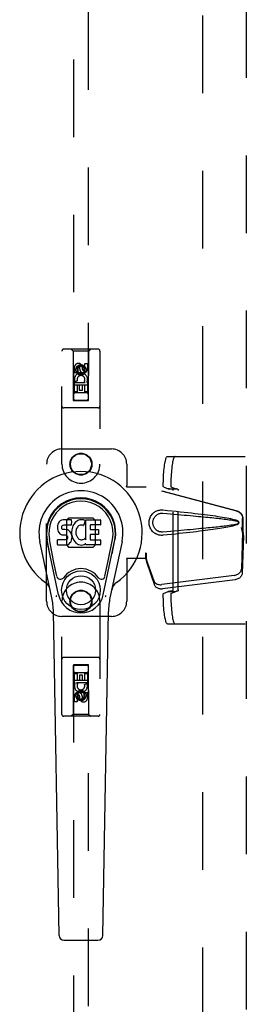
# Model space of a CAD drawing. Header units: inches. Extents: x 0 to 232, y 0 to 150.
# Tile 9 of 30: x 67 to 71, y 76 to 92. Entities that reach past the tile are written whole.
import ezdxf

# ---------------------------------------------------------------- set-up
doc = ezdxf.new("R2010")
doc.units = ezdxf.units.IN
doc.header["$LTSCALE"] = 12.750417
doc.header["$MEASUREMENT"] = 0
doc.linetypes.add('HIDDEN', pattern=[0.2, 0.1, -0.1])
doc.layers.add('DEFAULT_2', color=8, linetype='HIDDEN')
doc.layers.add('SECONDARY_OR_LEFT_DOOR_ASSEMBLY', color=7, linetype='CONTINUOUS')

msp = doc.modelspace()

# ---------------------------------------------------------------- linework, layer by layer
at = {"layer": 'DEFAULT_2', "color": 8, "linetype": 'HIDDEN'}
for p, q in [((70.135, 54.771), (70.135, 111.741)), ((69.555, 84.507), (71.33, 84.507)), ((69.488, 84.006), (69.567, 83.977)), ((69.567, 83.977), (69.691, 83.977)), ((69.611, 84.006), (69.691, 83.977)), ((69.646, 82.316), (69.646, 83.949)), ((69.73, 82.315), (69.73, 83.95)), ((69.488, 82.258), (69.567, 82.288)), ((69.567, 82.288), (69.691, 82.288)), ((69.611, 82.258), (69.691, 82.288)), ((69.555, 81.757), (71.33, 81.757))]:
    msp.add_line(p, q, dxfattribs=at)
for points in [[(69.485, 84.027), (69.485, 84.065), (69.486, 84.103), (69.487, 84.14), (69.489, 84.177), (69.491, 84.212), (69.493, 84.247), (69.496, 84.279), (69.499, 84.311), (69.503, 84.34), (69.506, 84.368), (69.51, 84.393), (69.514, 84.417), (69.519, 84.437), (69.524, 84.456), (69.529, 84.471), (69.534, 84.484), (69.539, 84.494), (69.544, 84.502), (69.549, 84.506), (69.555, 84.507)], [(69.678, 84.507), (69.673, 84.506), (69.668, 84.502), (69.662, 84.494), (69.657, 84.484), (69.652, 84.471), (69.647, 84.456), (69.643, 84.437), (69.638, 84.417), (69.634, 84.393), (69.63, 84.368), (69.626, 84.34), (69.623, 84.311), (69.62, 84.279), (69.617, 84.247), (69.615, 84.212), (69.613, 84.177), (69.611, 84.14), (69.61, 84.103), (69.609, 84.065), (69.609, 84.027)], [(69.488, 84.006), (69.487, 84.007), (69.487, 84.008), (69.486, 84.009), (69.486, 84.011), (69.486, 84.013), (69.485, 84.015), (69.485, 84.018), (69.485, 84.021), (69.485, 84.024), (69.485, 84.027)], [(69.632, 83.969), (69.62, 83.97), (69.608, 83.971), (69.598, 83.972), (69.589, 83.973), (69.582, 83.974), (69.575, 83.975), (69.571, 83.975), (69.567, 83.977)], [(69.609, 84.027), (69.609, 84.024), (69.609, 84.021), (69.609, 84.018), (69.609, 84.015), (69.609, 84.013), (69.61, 84.011), (69.61, 84.009), (69.611, 84.008), (69.611, 84.007), (69.611, 84.006)], [(69.646, 83.949), (69.646, 83.952), (69.645, 83.955), (69.645, 83.958), (69.643, 83.96), (69.642, 83.963), (69.64, 83.965), (69.638, 83.967), (69.637, 83.968), (69.634, 83.969), (69.632, 83.969)], [(69.718, 83.97), (69.713, 83.971), (69.708, 83.971), (69.704, 83.972), (69.7, 83.973), (69.697, 83.974), (69.694, 83.975), (69.692, 83.976), (69.691, 83.977)], [(69.718, 83.97), (69.72, 83.969), (69.722, 83.968), (69.723, 83.967), (69.725, 83.965), (69.727, 83.963), (69.728, 83.961), (69.729, 83.958), (69.73, 83.956), (69.73, 83.953), (69.73, 83.95)], [(69.632, 82.296), (69.62, 82.295), (69.608, 82.294), (69.598, 82.293), (69.589, 82.292), (69.582, 82.291), (69.575, 82.29), (69.571, 82.289), (69.567, 82.288)], [(69.632, 82.296), (69.634, 82.296), (69.637, 82.297), (69.638, 82.298), (69.64, 82.3), (69.642, 82.302), (69.643, 82.304), (69.645, 82.307), (69.645, 82.31), (69.646, 82.313), (69.646, 82.316)], [(69.718, 82.295), (69.713, 82.294), (69.708, 82.294), (69.704, 82.293), (69.7, 82.292), (69.697, 82.291), (69.694, 82.29), (69.692, 82.289), (69.691, 82.288)], [(69.73, 82.315), (69.73, 82.312), (69.73, 82.309), (69.729, 82.307), (69.728, 82.304), (69.727, 82.302), (69.725, 82.3), (69.723, 82.298), (69.722, 82.297), (69.72, 82.296), (69.718, 82.295)], [(69.485, 82.238), (69.485, 82.241), (69.485, 82.244), (69.485, 82.247), (69.485, 82.25), (69.486, 82.252), (69.486, 82.254), (69.486, 82.256), (69.487, 82.257), (69.487, 82.258), (69.488, 82.258)], [(69.555, 81.757), (69.549, 81.759), (69.544, 81.763), (69.539, 81.771), (69.534, 81.781), (69.529, 81.794), (69.524, 81.809), (69.519, 81.828), (69.514, 81.848), (69.51, 81.872), (69.506, 81.897), (69.503, 81.925), (69.499, 81.954), (69.496, 81.985), (69.493, 82.018), (69.491, 82.053), (69.489, 82.088), (69.487, 82.125), (69.486, 82.162), (69.485, 82.2), (69.485, 82.238)], [(69.611, 82.258), (69.611, 82.258), (69.611, 82.257), (69.61, 82.256), (69.61, 82.254), (69.609, 82.252), (69.609, 82.25), (69.609, 82.247), (69.609, 82.244), (69.609, 82.241), (69.609, 82.238)], [(69.609, 82.238), (69.609, 82.2), (69.61, 82.162), (69.611, 82.125), (69.613, 82.088), (69.615, 82.053), (69.617, 82.018), (69.62, 81.985), (69.623, 81.954), (69.626, 81.925), (69.63, 81.897), (69.634, 81.872), (69.638, 81.848), (69.643, 81.828), (69.647, 81.809), (69.652, 81.794), (69.657, 81.781), (69.662, 81.771), (69.668, 81.763), (69.673, 81.759), (69.678, 81.757)]]:
    msp.add_lwpolyline(points, dxfattribs=at)
at = {"layer": 'SECONDARY_OR_LEFT_DOOR_ASSEMBLY', "color": 8, "linetype": 'HIDDEN'}
for p, q in [((70.843, 112.402), (70.843, 54.11)), ((68.01, 111.428), (68.01, 85.427)), ((68.26, 85.427), (68.26, 111.428)), ((67.822, 84.381), (67.822, 86.238)), ((68.417, 86.268), (67.852, 86.268)), ((68.005, 86.238), (67.975, 86.268)), ((68.005, 86.238), (68.008, 85.428)), ((68.265, 86.238), (68.005, 86.238)), ((68.261, 85.428), (68.265, 86.238)), ((68.265, 86.238), (68.295, 86.268)), ((68.447, 86.238), (68.447, 84.381)), ((68.199, 85.943), (68.199, 86.035)), ((68.199, 86.035), (68.241, 86.035)), ((68.241, 86.035), (68.241, 85.943)), ((68.028, 85.879), (68.028, 85.971)), ((68.07, 85.879), (68.028, 85.879)), ((68.07, 85.971), (68.07, 85.879)), ((68.135, 86), (68.072, 85.964)), ((68.072, 85.964), (68.072, 85.892)), ((68.072, 85.964), (68.082, 85.958)), ((68.072, 85.892), (68.082, 85.898)), ((68.072, 85.892), (68.135, 85.856)), ((68.135, 85.989), (68.082, 85.958)), ((68.082, 85.958), (68.082, 85.898)), ((68.082, 85.898), (68.135, 85.868)), ((68.114, 85.943), (68.114, 85.971)), ((68.135, 86), (68.135, 85.989)), ((68.197, 85.964), (68.135, 86)), ((68.187, 85.958), (68.135, 85.989)), ((68.135, 85.868), (68.187, 85.898)), ((68.135, 85.856), (68.197, 85.892)), ((68.135, 85.856), (68.135, 85.868)), ((68.155, 85.985), (68.155, 85.939)), ((68.197, 85.964), (68.187, 85.958)), ((68.187, 85.898), (68.187, 85.958)), ((68.197, 85.892), (68.187, 85.898)), ((68.197, 85.892), (68.197, 85.964)), ((68.028, 85.566), (68.028, 85.722)), ((68.028, 85.722), (68.206, 85.722)), ((68.076, 85.747), (68.037, 85.73)), ((68.206, 85.722), (68.187, 85.735)), ((68.231, 85.726), (68.229, 85.722)), ((68.229, 85.722), (68.241, 85.722)), ((68.241, 85.722), (68.241, 85.566)), ((68.262, 85.678), (68.007, 85.678)), ((68.07, 85.566), (68.028, 85.566)), ((68.22, 85.553), (68.05, 85.553)), ((68.07, 85.68), (68.07, 85.566)), ((68.113, 85.68), (68.07, 85.68)), ((68.113, 85.588), (68.113, 85.68)), ((68.155, 85.588), (68.113, 85.588)), ((68.155, 85.68), (68.155, 85.588)), ((68.199, 85.68), (68.155, 85.68)), ((68.199, 85.566), (68.199, 85.68)), ((68.241, 85.566), (68.199, 85.566)), ((68.008, 85.428), (68.261, 85.428)), ((68.01, 85.43), (68.26, 85.43)), ((68.01, 85.427), (68.26, 85.427)), ((68.417, 85.303), (67.852, 85.303)), ((67.822, 84.631), (68.635, 84.631)), ((67.572, 82.131), (67.572, 84.381)), ((68.885, 84.381), (68.885, 84.028)), ((68.882, 84.011), (68.885, 84.028)), ((68.882, 84.011), (69.203, 84.011)), ((68.889, 84.011), (68.885, 84.028)), ((70.692, 83.609), (69.195, 84.011)), ((70.7, 83.609), (69.203, 84.011)), ((67.933, 83.492), (67.898, 83.457)), ((67.898, 83.457), (67.898, 83.055)), ((68.336, 83.492), (67.933, 83.492)), ((68.371, 83.457), (68.336, 83.492)), ((68.371, 83.055), (68.371, 83.457)), ((70.785, 83.258), (70.785, 83.488)), ((70.792, 83.258), (70.792, 83.488)), ((70.763, 83.34), (70.785, 83.258)), ((70.784, 83.27), (70.765, 82.654)), ((70.771, 83.34), (70.792, 83.258)), ((70.784, 83.27), (70.798, 83.199)), ((70.786, 83.286), (70.795, 83.229)), ((70.798, 83.199), (70.778, 82.583)), ((70.792, 83.258), (70.785, 83.258)), ((70.795, 83.229), (70.796, 83.219)), ((70.796, 83.219), (70.797, 83.208)), ((70.797, 83.208), (70.798, 83.199)), ((67.898, 83.055), (67.933, 83.019)), ((67.933, 83.019), (68.336, 83.019)), ((68.336, 83.019), (68.371, 83.055)), ((68.882, 82.831), (68.885, 82.814)), ((69.203, 82.831), (68.882, 82.831)), ((68.889, 82.831), (68.885, 82.814)), ((68.885, 82.814), (68.885, 82.131)), ((69.195, 82.918), (69.195, 82.831)), ((69.203, 82.918), (69.195, 82.918)), ((69.333, 82.46), (69.201, 82.844)), ((69.215, 82.773), (69.201, 82.844)), ((69.203, 82.918), (69.203, 82.831)), ((69.21, 82.804), (69.215, 82.773)), ((69.347, 82.389), (69.215, 82.773)), ((70.647, 82.555), (69.46, 82.403)), ((70.661, 82.484), (69.473, 82.332)), ((67.822, 80.273), (67.822, 82.131)), ((68.447, 82.131), (68.447, 80.273)), ((68.635, 81.881), (67.822, 81.881)), ((68.417, 81.208), (67.852, 81.208)), ((68.008, 81.083), (68.005, 80.273)), ((68.008, 81.083), (68.261, 81.083)), ((68.01, 81.085), (68.01, 55.083)), ((68.26, 81.085), (68.01, 81.085)), ((68.26, 81.082), (68.01, 81.082)), ((68.26, 55.083), (68.26, 81.085)), ((68.265, 80.273), (68.261, 81.083)), ((68.007, 80.833), (68.262, 80.833)), ((68.028, 80.789), (68.028, 80.946)), ((68.028, 80.946), (68.07, 80.946)), ((68.05, 80.958), (68.22, 80.958)), ((68.07, 80.946), (68.07, 80.832)), ((68.114, 80.832), (68.114, 80.924)), ((68.114, 80.924), (68.156, 80.924)), ((68.156, 80.924), (68.156, 80.832)), ((68.199, 80.832), (68.199, 80.946)), ((68.199, 80.946), (68.241, 80.946)), ((68.241, 80.946), (68.241, 80.789)), ((68.04, 80.789), (68.028, 80.789)), ((68.039, 80.786), (68.04, 80.789)), ((68.064, 80.789), (68.082, 80.776)), ((68.241, 80.789), (68.064, 80.789)), ((68.07, 80.832), (68.114, 80.832)), ((68.156, 80.832), (68.199, 80.832)), ((68.193, 80.765), (68.232, 80.782)), ((68.028, 80.477), (68.028, 80.569)), ((68.07, 80.569), (68.07, 80.477)), ((68.135, 80.656), (68.072, 80.62)), ((68.072, 80.62), (68.072, 80.548)), ((68.072, 80.62), (68.082, 80.614)), ((68.072, 80.548), (68.082, 80.553)), ((68.072, 80.548), (68.135, 80.512)), ((68.135, 80.644), (68.082, 80.614)), ((68.082, 80.614), (68.082, 80.553)), ((68.082, 80.553), (68.135, 80.523)), ((68.114, 80.527), (68.114, 80.573)), ((68.135, 80.656), (68.135, 80.644)), ((68.197, 80.62), (68.135, 80.656)), ((68.187, 80.614), (68.135, 80.644)), ((68.135, 80.523), (68.187, 80.553)), ((68.135, 80.512), (68.197, 80.548)), ((68.135, 80.512), (68.135, 80.523)), ((68.155, 80.569), (68.155, 80.541)), ((68.197, 80.62), (68.187, 80.614)), ((68.187, 80.553), (68.187, 80.614)), ((68.197, 80.548), (68.187, 80.553)), ((68.197, 80.548), (68.197, 80.62)), ((68.199, 80.541), (68.199, 80.633)), ((68.199, 80.633), (68.241, 80.633)), ((68.241, 80.633), (68.241, 80.541)), ((68.07, 80.477), (68.028, 80.477)), ((68.417, 80.243), (67.852, 80.243)), ((68.005, 80.273), (67.975, 80.243)), ((68.265, 80.273), (68.005, 80.273)), ((68.265, 80.273), (68.295, 80.243))]:
    msp.add_line(p, q, dxfattribs=at)
at = {"layer": 'SECONDARY_OR_LEFT_DOOR_ASSEMBLY', "color": 7, "linetype": 'Continuous'}
for p, q in [((67.778, 83.436), (67.765, 83.416)), ((67.787, 83.444), (67.778, 83.436)), ((67.796, 83.45), (67.787, 83.444)), ((67.818, 83.46), (67.796, 83.45)), ((67.842, 83.467), (67.818, 83.46)), ((67.981, 83.467), (67.842, 83.467)), ((67.983, 83.425), (67.981, 83.467)), ((67.982, 83.401), (67.983, 83.425)), ((68.042, 83.422), (68.028, 83.405)), ((68.059, 83.437), (68.042, 83.422)), ((68.077, 83.45), (68.059, 83.437)), ((68.097, 83.459), (68.077, 83.45)), ((68.119, 83.464), (68.097, 83.459)), ((68.141, 83.466), (68.119, 83.464)), ((68.164, 83.466), (68.141, 83.466)), ((68.175, 83.464), (68.164, 83.466)), ((68.185, 83.46), (68.175, 83.464)), ((68.206, 83.443), (68.179, 83.375)), ((68.204, 83.448), (68.185, 83.46)), ((68.214, 83.14), (68.214, 83.465)), ((68.214, 83.465), (68.451, 83.465)), ((68.456, 83.461), (68.456, 83.386)), ((67.75, 83.37), (67.749, 83.347)), ((67.749, 83.347), (67.749, 83.323)), ((67.749, 83.323), (67.753, 83.299)), ((67.755, 83.394), (67.75, 83.37)), ((67.753, 83.299), (67.762, 83.277)), ((67.765, 83.416), (67.755, 83.394)), ((67.762, 83.277), (67.774, 83.257)), ((67.82, 83.35), (67.822, 83.365)), ((67.82, 83.335), (67.82, 83.35)), ((67.82, 83.327), (67.82, 83.335)), ((67.823, 83.32), (67.82, 83.327)), ((67.822, 83.365), (67.825, 83.372)), ((67.827, 83.314), (67.823, 83.32)), ((67.825, 83.372), (67.831, 83.376)), ((67.833, 83.31), (67.827, 83.314)), ((67.831, 83.376), (67.845, 83.381)), ((67.848, 83.306), (67.833, 83.31)), ((67.845, 83.381), (67.86, 83.382)), ((67.872, 83.307), (67.848, 83.306)), ((67.86, 83.382), (67.973, 83.382)), ((67.896, 83.305), (67.872, 83.307)), ((67.919, 83.3), (67.896, 83.305)), ((67.93, 83.295), (67.919, 83.3)), ((67.94, 83.288), (67.93, 83.295)), ((67.957, 83.272), (67.94, 83.288)), ((67.97, 83.252), (67.957, 83.272)), ((67.973, 83.382), (67.979, 83.383)), ((67.979, 83.383), (67.981, 83.388)), ((67.981, 83.388), (67.982, 83.401)), ((67.985, 83.303), (67.981, 83.259)), ((67.981, 83.259), (67.982, 83.237)), ((67.989, 83.325), (67.985, 83.303)), ((67.995, 83.347), (67.989, 83.325)), ((68.004, 83.367), (67.995, 83.347)), ((68.015, 83.387), (68.004, 83.367)), ((68.028, 83.405), (68.015, 83.387)), ((68.051, 83.275), (68.05, 83.248)), ((68.054, 83.301), (68.051, 83.275)), ((68.058, 83.314), (68.054, 83.301)), ((68.064, 83.326), (68.058, 83.314)), ((68.078, 83.349), (68.064, 83.326)), ((68.086, 83.359), (68.078, 83.349)), ((68.097, 83.367), (68.086, 83.359)), ((68.122, 83.378), (68.097, 83.367)), ((68.134, 83.381), (68.122, 83.378)), ((68.148, 83.381), (68.134, 83.381)), ((68.161, 83.377), (68.148, 83.381)), ((68.173, 83.373), (68.161, 83.377)), ((68.284, 83.378), (68.284, 83.31)), ((68.451, 83.382), (68.289, 83.382)), ((68.289, 83.306), (68.42, 83.306)), ((68.425, 83.301), (68.425, 83.228)), ((67.658, 82.186), (67.461, 83.112)), ((67.769, 82.234), (67.576, 83.137)), ((67.624, 82.911), (67.58, 83.138)), ((67.692, 82.764), (67.617, 83.145)), ((67.751, 83.061), (67.751, 83.136)), ((67.815, 83.141), (67.755, 83.14)), ((67.774, 83.257), (67.791, 83.239)), ((67.791, 83.239), (67.811, 83.226)), ((67.811, 83.226), (67.822, 83.222)), ((67.876, 83.141), (67.815, 83.141)), ((67.822, 83.222), (67.833, 83.22)), ((67.833, 83.22), (67.881, 83.22)), ((67.891, 83.142), (67.876, 83.141)), ((67.881, 83.22), (67.888, 83.219)), ((67.888, 83.219), (67.895, 83.217)), ((67.897, 83.146), (67.891, 83.142)), ((67.895, 83.217), (67.901, 83.212)), ((67.903, 83.151), (67.897, 83.146)), ((67.901, 83.212), (67.906, 83.206)), ((67.912, 83.163), (67.903, 83.151)), ((67.906, 83.206), (67.913, 83.192)), ((67.915, 83.17), (67.912, 83.163)), ((67.913, 83.192), (67.915, 83.177)), ((67.915, 83.177), (67.915, 83.17)), ((67.96, 83.092), (67.967, 83.102)), ((67.967, 83.102), (67.972, 83.113)), ((67.98, 83.229), (67.97, 83.252)), ((67.972, 83.113), (67.98, 83.135)), ((67.986, 83.206), (67.98, 83.229)), ((67.98, 83.135), (67.987, 83.159)), ((67.982, 83.237), (67.985, 83.215)), ((67.985, 83.215), (67.989, 83.193)), ((67.988, 83.182), (67.986, 83.206)), ((67.987, 83.159), (67.988, 83.182)), ((67.989, 83.193), (67.996, 83.172)), ((67.996, 83.172), (68.018, 83.132)), ((68.018, 83.132), (68.03, 83.114)), ((68.03, 83.114), (68.045, 83.097)), ((68.045, 83.097), (68.061, 83.082)), ((68.05, 83.248), (68.051, 83.235)), ((68.051, 83.235), (68.054, 83.222)), ((68.054, 83.222), (68.065, 83.197)), ((68.065, 83.197), (68.078, 83.174)), ((68.078, 83.174), (68.087, 83.164)), ((68.087, 83.164), (68.097, 83.155)), ((68.097, 83.155), (68.108, 83.147)), ((68.108, 83.147), (68.12, 83.143)), ((68.12, 83.143), (68.134, 83.14)), ((68.134, 83.14), (68.147, 83.14)), ((68.147, 83.14), (68.16, 83.142)), ((68.16, 83.142), (68.173, 83.146)), ((68.173, 83.146), (68.185, 83.151)), ((68.185, 83.151), (68.196, 83.159)), ((68.202, 83.158), (68.214, 83.14)), ((68.286, 83.219), (68.286, 83.142)), ((68.42, 83.224), (68.29, 83.224)), ((68.29, 83.137), (68.452, 83.137)), ((68.456, 83.133), (68.456, 83.06)), ((68.5, 82.234), (68.693, 83.137)), ((68.577, 82.764), (68.652, 83.145)), ((68.808, 83.112), (68.611, 82.186)), ((68.645, 82.911), (68.689, 83.138)), ((67.756, 83.056), (67.9, 83.056)), ((67.9, 83.056), (67.912, 83.058)), ((67.912, 83.058), (67.923, 83.062)), ((67.923, 83.062), (67.943, 83.075)), ((67.943, 83.075), (67.96, 83.092)), ((68.061, 83.082), (68.079, 83.069)), ((68.079, 83.069), (68.089, 83.064)), ((68.089, 83.064), (68.099, 83.06)), ((68.099, 83.06), (68.121, 83.054)), ((68.121, 83.054), (68.143, 83.052)), ((68.143, 83.052), (68.165, 83.055)), ((68.165, 83.055), (68.187, 83.062)), ((68.187, 83.062), (68.206, 83.073)), ((68.206, 83.073), (68.206, 83.073)), ((68.216, 83.073), (68.206, 83.073)), ((68.216, 83.06), (68.216, 83.073)), ((68.452, 83.056), (68.221, 83.056)), ((67.74, 82.539), (67.692, 82.764)), ((68.529, 82.539), (68.577, 82.764)), ((67.777, 76.64), (67.684, 81.961)), ((68.492, 76.64), (68.585, 81.961)), ((67.855, 76.563), (68.414, 76.563))]:
    msp.add_line(p, q, dxfattribs=at)
at = {"layer": 'SECONDARY_OR_LEFT_DOOR_ASSEMBLY', "color": 8, "linetype": 'HIDDEN'}
for points in [[(69.478, 83.213), (69.466, 83.212), (69.453, 83.212), (69.44, 83.213), (69.427, 83.214), (69.414, 83.217), (69.402, 83.22), (69.389, 83.224), (69.377, 83.229), (69.366, 83.234), (69.354, 83.24), (69.343, 83.248), (69.331, 83.256), (69.32, 83.266), (69.309, 83.277), (69.298, 83.289), (69.288, 83.303), (69.278, 83.319), (69.27, 83.335), (69.264, 83.351), (69.259, 83.368), (69.255, 83.386), (69.253, 83.403), (69.252, 83.42), (69.253, 83.437), (69.255, 83.455), (69.258, 83.472), (69.263, 83.489), (69.269, 83.505), (69.277, 83.522), (69.287, 83.537), (69.297, 83.551), (69.308, 83.564), (69.319, 83.575), (69.33, 83.585), (69.342, 83.594), (69.353, 83.601), (69.365, 83.607), (69.377, 83.613), (69.389, 83.618), (69.401, 83.622), (69.414, 83.625), (69.427, 83.627), (69.439, 83.629)], [(69.439, 83.629), (69.453, 83.63), (69.466, 83.63), (69.478, 83.629)], [(69.478, 83.629), (69.554, 83.621), (69.627, 83.614), (69.696, 83.607), (69.763, 83.6), (69.827, 83.593), (69.889, 83.586), (69.948, 83.579), (70.004, 83.573), (70.059, 83.567), (70.111, 83.56), (70.161, 83.554), (70.208, 83.548), (70.254, 83.542), (70.298, 83.536), (70.34, 83.53), (70.38, 83.524), (70.419, 83.518), (70.456, 83.512), (70.491, 83.506), (70.525, 83.499), (70.557, 83.493), (70.588, 83.487), (70.618, 83.48), (70.645, 83.473), (70.672, 83.465), (70.697, 83.456)], [(70.692, 83.609), (70.705, 83.604), (70.718, 83.599), (70.729, 83.592), (70.74, 83.584), (70.75, 83.574), (70.759, 83.564), (70.767, 83.553), (70.773, 83.541), (70.778, 83.528), (70.782, 83.515), (70.784, 83.502), (70.785, 83.488)], [(70.792, 83.488), (70.792, 83.502), (70.789, 83.515), (70.786, 83.528), (70.781, 83.541), (70.774, 83.553), (70.767, 83.564), (70.758, 83.574), (70.748, 83.584), (70.737, 83.592), (70.725, 83.599), (70.713, 83.604), (70.7, 83.609)], [(69.479, 83.266), (69.469, 83.266), (69.46, 83.266), (69.45, 83.267), (69.441, 83.268), (69.432, 83.27), (69.423, 83.272), (69.414, 83.275), (69.405, 83.279), (69.397, 83.283), (69.388, 83.287), (69.38, 83.293), (69.372, 83.299), (69.364, 83.306), (69.356, 83.314), (69.348, 83.323), (69.341, 83.333), (69.334, 83.344), (69.328, 83.355), (69.324, 83.366), (69.32, 83.378), (69.317, 83.389), (69.316, 83.399), (69.314, 83.41), (69.314, 83.42), (69.314, 83.431), (69.315, 83.441), (69.317, 83.452), (69.32, 83.463), (69.323, 83.474), (69.327, 83.485), (69.333, 83.496), (69.339, 83.507), (69.347, 83.517), (69.355, 83.527), (69.363, 83.535), (69.371, 83.542), (69.379, 83.548), (69.388, 83.554), (69.396, 83.559), (69.404, 83.563), (69.413, 83.566), (69.422, 83.569), (69.431, 83.572), (69.441, 83.574), (69.45, 83.575), (69.46, 83.576), (69.469, 83.576), (69.479, 83.575)], [(69.479, 83.575), (69.542, 83.57), (69.603, 83.565), (69.662, 83.56), (69.719, 83.555), (69.774, 83.55), (69.827, 83.546), (69.877, 83.541), (69.926, 83.537), (69.973, 83.533), (70.018, 83.528), (70.061, 83.524), (70.102, 83.52), (70.142, 83.517), (70.18, 83.513), (70.216, 83.509), (70.25, 83.506), (70.283, 83.503), (70.314, 83.499), (70.344, 83.496), (70.373, 83.493), (70.402, 83.49), (70.429, 83.487), (70.456, 83.483), (70.483, 83.48), (70.51, 83.477), (70.537, 83.473), (70.564, 83.469), (70.59, 83.465), (70.617, 83.461), (70.644, 83.456), (70.67, 83.451), (70.697, 83.445)], [(70.697, 83.456), (70.703, 83.453), (70.708, 83.449), (70.713, 83.444), (70.716, 83.439), (70.719, 83.433), (70.72, 83.427), (70.721, 83.421), (70.721, 83.415), (70.719, 83.409), (70.716, 83.403), (70.713, 83.398), (70.708, 83.393), (70.703, 83.389), (70.697, 83.386)], [(70.697, 83.445), (70.702, 83.443), (70.706, 83.441), (70.71, 83.438), (70.713, 83.434), (70.716, 83.43), (70.717, 83.425), (70.717, 83.421), (70.717, 83.416), (70.715, 83.412), (70.713, 83.408), (70.71, 83.404), (70.706, 83.401), (70.702, 83.399), (70.697, 83.397)], [(70.697, 83.386), (70.674, 83.378), (70.65, 83.371), (70.625, 83.364), (70.598, 83.358), (70.57, 83.352), (70.541, 83.346), (70.511, 83.34), (70.479, 83.334), (70.446, 83.329), (70.411, 83.323), (70.375, 83.317), (70.338, 83.312), (70.299, 83.306), (70.258, 83.301), (70.216, 83.295), (70.172, 83.289), (70.126, 83.284), (70.078, 83.278), (70.028, 83.272), (69.976, 83.266), (69.922, 83.26), (69.866, 83.253), (69.808, 83.247), (69.747, 83.24), (69.684, 83.234), (69.618, 83.227), (69.55, 83.22), (69.478, 83.213)], [(70.697, 83.397), (70.671, 83.391), (70.644, 83.386), (70.617, 83.381), (70.591, 83.377), (70.564, 83.373), (70.537, 83.369), (70.51, 83.365), (70.484, 83.362), (70.457, 83.359), (70.43, 83.355), (70.402, 83.352), (70.374, 83.349), (70.345, 83.346), (70.315, 83.343), (70.284, 83.339), (70.251, 83.336), (70.216, 83.333), (70.181, 83.329), (70.143, 83.325), (70.103, 83.322), (70.062, 83.318), (70.019, 83.314), (69.974, 83.309), (69.927, 83.305), (69.878, 83.301), (69.827, 83.296), (69.774, 83.292), (69.719, 83.287), (69.662, 83.282), (69.603, 83.277), (69.542, 83.272), (69.479, 83.266)], [(70.763, 83.34), (70.768, 83.32), (70.774, 83.301), (70.779, 83.282), (70.784, 83.264), (70.79, 83.246), (70.795, 83.229)], [(70.771, 83.34), (70.773, 83.33), (70.776, 83.321), (70.778, 83.311), (70.781, 83.302), (70.784, 83.294), (70.786, 83.286)], [(70.786, 83.286), (70.786, 83.283), (70.786, 83.28), (70.785, 83.277), (70.785, 83.275), (70.784, 83.272), (70.784, 83.27)], [(69.195, 82.918), (69.197, 82.898), (69.2, 82.878), (69.203, 82.859), (69.205, 82.839), (69.21, 82.804)], [(69.202, 82.86), (69.202, 82.854), (69.202, 82.852), (69.201, 82.849), (69.201, 82.847), (69.201, 82.844)], [(69.203, 82.918), (69.202, 82.908), (69.202, 82.878)], [(69.209, 82.811), (69.208, 82.822), (69.206, 82.84), (69.204, 82.856), (69.203, 82.87), (69.202, 82.883), (69.202, 82.891)], [(69.202, 82.878), (69.202, 82.869), (69.202, 82.86)], [(70.647, 82.555), (70.663, 82.558), (70.678, 82.562), (70.692, 82.567), (70.706, 82.574), (70.718, 82.582), (70.73, 82.59), (70.74, 82.6), (70.748, 82.61), (70.755, 82.621), (70.76, 82.632), (70.763, 82.643), (70.765, 82.654)], [(69.333, 82.46), (69.337, 82.451), (69.343, 82.442), (69.35, 82.433), (69.359, 82.426), (69.369, 82.419), (69.379, 82.413), (69.391, 82.409), (69.404, 82.405), (69.418, 82.403), (69.431, 82.402), (69.445, 82.402), (69.46, 82.403)], [(70.778, 82.583), (70.777, 82.572), (70.774, 82.561), (70.769, 82.55), (70.762, 82.539), (70.753, 82.529), (70.743, 82.519), (70.732, 82.511), (70.719, 82.503), (70.706, 82.496), (70.691, 82.491), (70.676, 82.487), (70.661, 82.484)], [(69.473, 82.332), (69.459, 82.331), (69.445, 82.331), (69.431, 82.332), (69.418, 82.334), (69.405, 82.338), (69.393, 82.342), (69.382, 82.348), (69.372, 82.355), (69.364, 82.362), (69.356, 82.371), (69.351, 82.38), (69.347, 82.389)]]:
    msp.add_lwpolyline(points, dxfattribs=at)
at = {"layer": 'SECONDARY_OR_LEFT_DOOR_ASSEMBLY', "color": 7, "linetype": 'Continuous'}
for points in [[(67.736, 82.203), (67.735, 82.209), (67.733, 82.214), (67.732, 82.22), (67.73, 82.225)], [(68.539, 82.225), (68.538, 82.22), (68.536, 82.214), (68.535, 82.209), (68.533, 82.203)]]:
    msp.add_lwpolyline(points, dxfattribs=at)
at = {"layer": 'SECONDARY_OR_LEFT_DOOR_ASSEMBLY', "color": 8, "linetype": 'HIDDEN'}
for centre, radius in [((68.135, 85.928), 0.085), ((68.135, 85.928), 0.0845), ((68.135, 84.381), 0.18), ((68.135, 84.381), 0.172), ((68.135, 82.131), 0.18), ((68.135, 82.131), 0.172), ((68.135, 80.583), 0.085), ((68.135, 80.583), 0.0845)]:
    msp.add_circle(centre, radius, dxfattribs=at)
at = {"layer": 'SECONDARY_OR_LEFT_DOOR_ASSEMBLY', "color": 7, "linetype": 'Continuous'}
for radius in [0.317, 0.238]:
    msp.add_circle((68.135, 82.311), radius, dxfattribs=at)
at = {"layer": 'SECONDARY_OR_LEFT_DOOR_ASSEMBLY', "color": 8, "linetype": 'HIDDEN'}
for centre, radius, start, end in [((67.852, 86.238), 0.03, 90, 180), ((68.417, 86.238), 0.03, 0, 90), ((68.092, 85.971), 0.0644, 12.2995, 180.0775), ((68.135, 85.772), 0.107, 334.2636, 203.4027), ((68.092, 85.971), 0.0219, 359.9011, 180), ((68.178, 85.943), 0.0635, 180, 360), ((68.177, 85.943), 0.0219, 190.307, 360), ((68.135, 85.772), 0.0639, 324.8895, 203.4026), ((68.05, 85.513), 0.04, 90, 180), ((68.22, 85.513), 0.04, 0, 90), ((68.05, 85.468), 0.04, 180, 270), ((68.22, 85.468), 0.04, 270, 360), ((67.852, 85.333), 0.03, 180, 270), ((68.417, 85.333), 0.03, 270, 360), ((67.822, 84.381), 0.25, 90, 180), ((68.635, 84.381), 0.25, 0, 90), ((68.135, 84.381), 0.312, 180, 360), ((68.135, 82.131), 0.312, 0, 180), ((67.822, 82.131), 0.25, 180, 270), ((68.635, 82.131), 0.25, 270, 360), ((67.852, 81.178), 0.03, 90, 180), ((68.417, 81.178), 0.03, 0, 90), ((68.05, 81.043), 0.04, 90, 180), ((68.05, 80.998), 0.04, 180, 270), ((68.22, 81.043), 0.04, 0, 90), ((68.22, 80.998), 0.04, 270, 360), ((68.134, 80.74), 0.107, 154.2636, 23.4027), ((68.134, 80.74), 0.0639, 144.8895, 23.4026), ((68.091, 80.569), 0.0635, 0, 180), ((68.092, 80.569), 0.0219, 10.307, 180), ((68.177, 80.541), 0.0644, 192.2995, 0.0775), ((68.177, 80.541), 0.0219, 179.9011, 360), ((67.852, 80.273), 0.03, 180, 270), ((68.417, 80.273), 0.03, 270, 360)]:
    msp.add_arc(centre, radius, start, end, dxfattribs=at)
at = {"layer": 'SECONDARY_OR_LEFT_DOOR_ASSEMBLY', "color": 7, "linetype": 'Continuous'}
for centre, radius, start, end in [((68.135, 83.256), 1.004, 305.5066, 234.4934), ((68.135, 83.256), 0.689, 347.9703, 192.0297), ((68.135, 83.256), 0.571, 347.9703, 192.0297), ((68.135, 83.246), 0.527, 348.9402, 191.0594), ((68.201, 83.445), 0.00448, 339.0016, 51.8729), ((68.451, 83.461), 0.00448, 0, 90), ((68.175, 83.377), 0.00448, 246.1578, 339.0016), ((68.289, 83.378), 0.00448, 90, 180), ((68.289, 83.31), 0.00448, 180, 270), ((68.42, 83.301), 0.00448, 0, 90), ((68.451, 83.386), 0.00448, 270, 360), ((67.755, 83.136), 0.00448, 90, 180.0119), ((68.199, 83.155), 0.00448, 34.0893, 127.3444), ((68.29, 83.219), 0.00448, 90, 180), ((68.29, 83.142), 0.00448, 180, 270), ((68.42, 83.228), 0.00448, 270, 360), ((68.452, 83.133), 0.00448, 0, 90), ((67.756, 83.061), 0.00483, 180, 270), ((68.221, 83.06), 0.00448, 180, 270), ((68.452, 83.06), 0.00448, 270, 360), ((68.135, 82.311), 0.354, 35.4237, 144.5763), ((67.798, 82.551), 0.0591, 192.0297, 324.5763), ((68.471, 82.551), 0.0591, 215.4237, 347.9703), ((67.437, 82.278), 0.197, 12.0297, 54.4934), ((68.832, 82.278), 0.197, 125.5066, 167.9703), ((66.503, 81.94), 1.181, 1, 12.0297), ((68.135, 82.311), 0.374, 192.0297, 347.9703), ((69.766, 81.94), 1.181, 167.9703, 179), ((67.855, 76.642), 0.0787, 181, 270), ((68.414, 76.642), 0.0787, 270, 359)]:
    msp.add_arc(centre, radius, start, end, dxfattribs=at)
msp.add_ellipse((68.135, 83.246), major_axis=(0, 0.565), ratio=0.999848, start_param=-1.76365, end_param=1.76365, dxfattribs=at)

doc.saveas('drawing.dxf')
